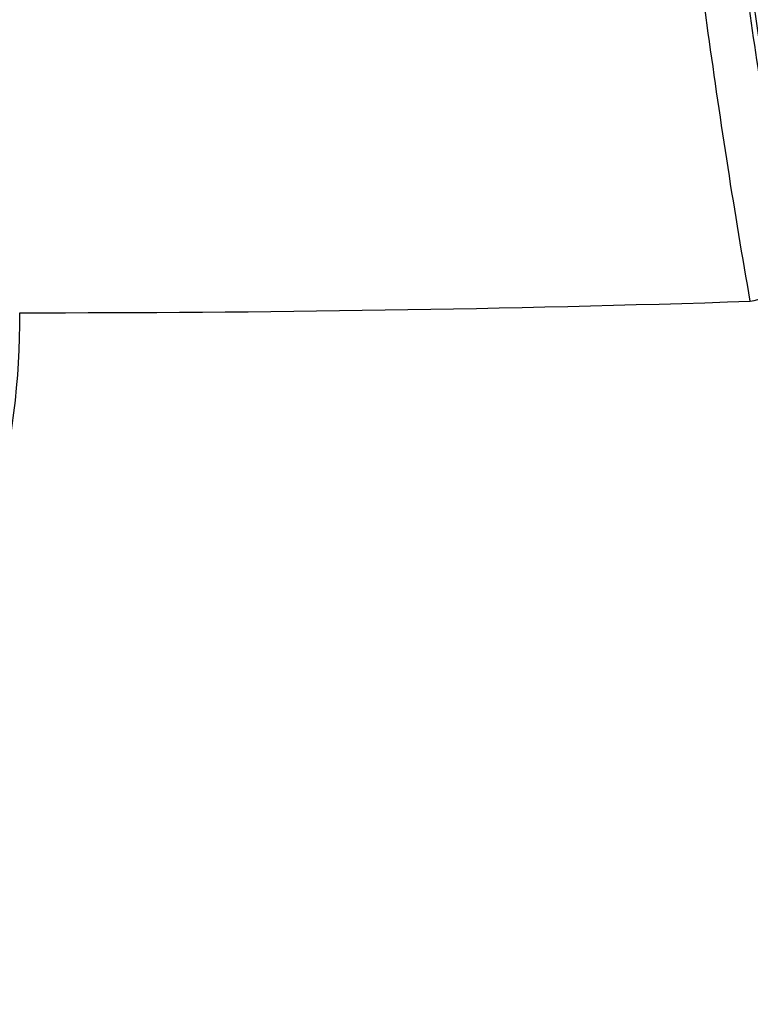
# Model space of a CAD drawing. Header units: millimetres. Extents: x 0 to 8410, y 0 to 5940.
# Tile 11 of 122: x 2932 to 3006, y 4266 to 4366. Entities that reach past the tile are written whole.
import ezdxf

# ---------------------------------------------------------------- set-up
doc = ezdxf.new("R2010")
doc.units = ezdxf.units.MM
doc.header["$LTSCALE"] = 462.55
doc.layers.get('0').update_dxf_attribs({"linetype": 'CONTINUOUS'})
doc.layers.add('204102000021_DXF_DIMENSION', color=7, linetype='CONTINUOUS')
doc.layers.add('304103000186DXF_CONTINUOUS_LINE', color=7, linetype='CONTINUOUS')
doc.styles.get("Standard").update_dxf_attribs({"font": 'txt', "width": 0.7})
doc.dimstyles.new('DIMSTYLE_1', dxfattribs={"dimtxt": 65, "dimasz": 50, "dimexe": 1, "dimexo": 0, "dimgap": 1.625, "dimtad": 1, "dimdsep": 46, "dimtxsty": 'Standard', "dimblk": '_FILLED', "dimblk1": '_FILLED', "dimblk2": '_FILLED', "dimcen": 0.09, "dimclrt": 5, "dimazin": 2, "dimtp": 0.5, "dimtm": 0.5, "dimtfac": 1, "dimtofl": 0, "dimtmove": 0, "dimatfit": 3, "dimldrblk": '_FILLED', "dimfxl": 0, "dimtolj": 1, "dimarcsym": 0})

# ---------------------------------------------------------------- blocks, each defined once
blk = doc.blocks.new('_FILLED')
at = {"color": 0, "linetype": 'ByBlock'}
blk.add_solid([(0, 0), (-1, 0.17), (-1, -0.17)], dxfattribs=at)
blk = doc.blocks.new('*D3')
at = {"layer": '204102000021_DXF_DIMENSION', "color": 2, "linetype": 'Continuous'}
for p, q in [((3131.767, 4331.258), (3131.767, 3811.174)), ((2945.767, 3876.758), (2945.767, 3811.174)), ((2945.767, 3821.174), (3038.767, 3821.174)), ((3131.767, 3821.174), (3038.767, 3821.174))]:
    blk.add_line(p, q, dxfattribs=at)
at = {"layer": '204102000021_DXF_DIMENSION', "color": 2, "linetype": 'Continuous', "xscale": 50, "yscale": 50, "zscale": 50, "rotation": 180}
blk.add_blockref('_FILLED', (2945.767, 3821.174), dxfattribs=at)
at = {"layer": '204102000021_DXF_DIMENSION', "color": 2, "linetype": 'Continuous', "xscale": 50, "yscale": 50, "zscale": 50}
blk.add_blockref('_FILLED', (3131.767, 3821.174), dxfattribs=at)

msp = doc.modelspace()

# ---------------------------------------------------------------- linework, layer by layer
at = {"layer": '304103000186DXF_CONTINUOUS_LINE', "color": 9, "linetype": 'Continuous'}
msp.add_arc((2933.718, 6596.352), 2260.358, 269.962727, 271.830395, dxfattribs=at)
for points, knots in [([(2994.153, 4456.218), (2995.072, 4452.18), (2996.784, 4439.535), (2999.955, 4415.492), (3003.839, 4383.151), (3007.3, 4359.422), (3009.473, 4347.171)], [0, 0, 0, 0, 0.112815, 0.346999, 0.661046, 1, 1, 1, 1]), ([(3005.916, 4337.148), (3004.317, 4346.125), (2999.138, 4379.924), (2995.696, 4413.944), (2992.636, 4438.822)], [0, 0, 0, 0, 0.266741, 1, 1, 1, 1]), ([(3008.723, 4348.159), (3007.378, 4356.027), (3002.973, 4385.128), (2999.788, 4414.388), (2997.033, 4435.655)], [0, 0, 0, 0, 0.271256, 1, 1, 1, 1]), ([(3005.916, 4337.148), (3006.938, 4337.355), (3008.436, 4337.823), (3010.126, 4338.736), (3010.306, 4339.332)], [0, 0, 0, 0, 0.626058, 1, 1, 1, 1]), ([(2890.671, 4270.946), (2897.17, 4273.396), (2909.29, 4280.618), (2927.105, 4301.62), (2932.381, 4322.594), (2932.248, 4335.995)], [0, 0, 0, 0, 0.255572, 0.506848, 1, 1, 1, 1])]:
    msp.add_open_spline(points, degree=3, knots=knots, dxfattribs=at)

# ---------------------------------------------------------------- dimensions: what is measured, and where the dimension line sits
at = {"layer": '204102000021_DXF_DIMENSION', "color": 2, "linetype": 'Continuous'}
dim = msp.add_linear_dim(base=(3131.767, 3821.174), p1=(2945.767, 3876.758), p2=(3131.767, 4331.258), dimstyle='DIMSTYLE_1', dxfattribs=at)
dim.commit()
dim.dimension.update_dxf_attribs({"geometry": '*D3', "text_midpoint": (2970.517, 3821.174), "dimtype": 160})

doc.saveas('drawing.dxf')
